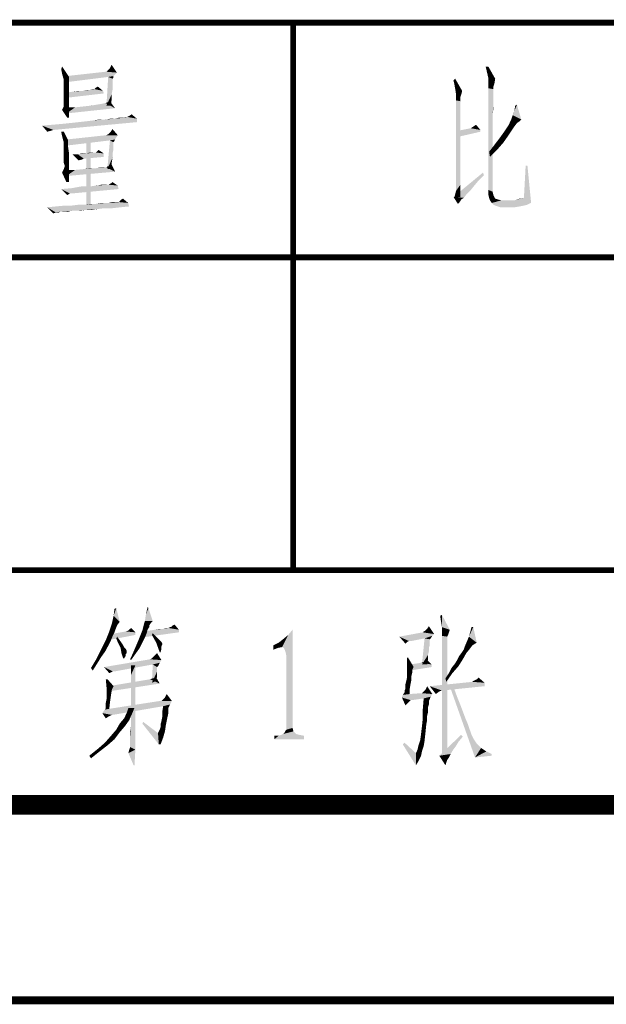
# Model space of a CAD drawing. Header units: millimetres. Extents: x 0 to 840, y 0 to 594.
# Tile 21 of 30: x 666 to 696, y 0 to 50. Entities that reach past the tile are written whole.
import ezdxf

# ---------------------------------------------------------------- set-up
doc = ezdxf.new("R2010")
doc.units = ezdxf.units.MM
doc.header["$LTSCALE"] = 46.2
doc.layers.get('0').update_dxf_attribs({"linetype": 'CONTINUOUS'})
doc.layers.add('GDU1040-22_DXF_FORMAT', color=7, linetype='CONTINUOUS')

msp = doc.modelspace()

# ---------------------------------------------------------------- linework, layer by layer
at = {"color": 1, "linetype": 'CONTINUOUS'}
for points in [[(670.635, 47.667), (670.724, 47.844), (670.99, 47.444)], [(668.19, 47.4), (668.146, 47.622), (668.19, 47.756)], [(668.235, 47.222), (668.19, 47.4), (668.19, 47.756)], [(668.235, 47.222), (668.19, 47.756), (668.546, 47.222)], [(670.457, 47.489), (670.99, 47.444), (668.412, 47.267)], [(670.457, 47.489), (668.412, 47.267), (670.412, 47.489)], [(670.99, 47.444), (670.901, 47.356), (668.412, 47.267)], [(668.412, 47.267), (670.901, 47.356), (670.812, 47.267)], [(670.457, 47.489), (670.546, 47.578), (670.635, 47.667)], [(670.99, 47.444), (670.457, 47.489), (670.635, 47.667)], [(689.967, 47.756), (689.967, 47.178), (689.833, 47.756)], [(689.967, 47.178), (689.967, 47.756), (690.322, 47.133)], [(668.546, 47.222), (668.279, 47.089), (668.235, 47.222)], [(668.279, 47), (668.279, 47.089), (668.546, 47.222)], [(668.279, 46.956), (668.279, 47), (668.546, 47.222)], [(668.279, 46.822), (668.279, 46.956), (668.546, 47.222)], [(668.279, 46.822), (668.546, 47.222), (668.546, 46.822)], [(670.812, 47.267), (670.546, 47.222), (668.412, 46.956)], [(670.812, 47.267), (668.412, 46.956), (668.412, 47.267)], [(670.768, 47.133), (670.457, 45.756), (670.546, 47.222)], [(670.768, 47.133), (670.768, 47.089), (670.457, 45.756)], [(670.768, 47.089), (670.768, 47), (670.457, 45.756)], [(670.768, 47), (670.768, 46.911), (670.457, 45.756)], [(670.768, 46.911), (670.768, 46.733), (670.457, 45.756)], [(670.546, 47.222), (670.812, 47.267), (670.812, 47.178)], [(670.546, 47.222), (670.812, 47.178), (670.768, 47.133)], [(688.233, 46.867), (688.189, 47.044), (688.278, 47.133)], [(688.278, 46.6), (688.233, 46.867), (688.278, 47.133)], [(688.278, 46.6), (688.278, 47.133), (688.633, 46.511)], [(690.322, 47.133), (689.967, 46.644), (689.967, 47.178)], [(690.322, 47.133), (690.278, 46.867), (689.967, 46.644)], [(690.278, 46.867), (690.233, 46.733), (689.967, 46.644)], [(668.546, 46.822), (668.279, 46.644), (668.279, 46.822)], [(668.279, 46.644), (668.546, 46.822), (668.546, 46.511)], [(668.546, 46.511), (668.279, 46.378), (668.279, 46.644)], [(668.279, 46.378), (668.546, 46.511), (668.546, 46.2)], [(668.546, 46.2), (668.279, 46.156), (668.279, 46.378)], [(668.412, 46.422), (668.724, 46.467), (670.279, 46.511)], [(668.412, 46.422), (670.279, 46.511), (670.324, 46.378)], [(670.324, 46.378), (668.412, 46.156), (668.412, 46.422)], [(669.257, 46.511), (670.279, 46.511), (668.724, 46.467)], [(669.257, 46.511), (668.724, 46.467), (669.035, 46.511)], [(669.612, 46.556), (669.257, 46.511), (669.479, 46.556)], [(670.279, 46.511), (669.257, 46.511), (669.612, 46.556)], [(669.79, 46.6), (669.835, 46.6), (669.612, 46.556)], [(669.79, 46.6), (669.612, 46.556), (669.746, 46.6)], [(670.279, 46.511), (669.612, 46.556), (669.835, 46.6)], [(669.835, 46.6), (669.879, 46.644), (670.012, 46.733)], [(669.835, 46.6), (670.012, 46.733), (670.279, 46.511)], [(670.768, 46.733), (670.768, 46.556), (670.457, 45.756)], [(670.768, 46.556), (670.724, 46.333), (670.457, 45.756)], [(670.724, 46.333), (670.724, 46.067), (670.457, 45.756)], [(688.633, 46.511), (688.322, 46.333), (688.278, 46.6)], [(688.322, 46.333), (688.633, 46.511), (688.589, 46.333)], [(688.589, 46.333), (688.544, 46.2), (688.322, 46.022)], [(688.589, 46.333), (688.322, 46.022), (688.322, 46.333)], [(690.233, 46.733), (690.233, 46.689), (689.967, 46.644)], [(689.967, 46.644), (690.233, 46.689), (690.233, 46.6)], [(690.233, 46.6), (689.967, 41.444), (689.967, 46.644)], [(690.233, 46.6), (690.233, 46.511), (689.967, 41.444)], [(690.233, 46.511), (690.233, 46.333), (689.967, 41.444)], [(690.233, 46.333), (690.233, 46.156), (689.967, 41.444)], [(668.279, 45.978), (668.279, 46.156), (668.546, 46.2)], [(668.279, 45.978), (668.546, 46.2), (668.546, 45.933)], [(668.546, 45.933), (668.279, 45.889), (668.279, 45.978)], [(668.279, 45.8), (668.279, 45.889), (668.546, 45.933)], [(668.279, 45.756), (668.279, 45.8), (668.546, 45.933)], [(668.279, 45.711), (668.279, 45.756), (668.546, 45.933)], [(668.279, 45.711), (668.546, 45.933), (668.546, 45.667)], [(669.657, 45.756), (669.924, 45.8), (670.19, 45.844)], [(670.901, 45.622), (669.657, 45.756), (670.19, 45.844)], [(670.901, 45.622), (670.19, 45.844), (670.412, 45.889)], [(670.901, 45.622), (670.412, 45.889), (670.546, 45.933)], [(670.457, 45.756), (670.724, 46.067), (670.679, 45.756)], [(670.546, 45.933), (670.635, 45.978), (670.901, 45.622)], [(688.544, 46.2), (688.544, 46.156), (688.322, 46.022)], [(688.544, 46.156), (688.544, 46.111), (688.322, 46.022)], [(688.322, 46.022), (688.544, 46.111), (688.544, 45.978)], [(688.544, 45.978), (688.322, 41.4), (688.322, 46.022)], [(688.544, 45.978), (688.544, 45.844), (688.322, 41.4)], [(688.544, 45.844), (688.544, 45.667), (688.322, 41.4)], [(690.233, 46.156), (690.189, 45.311), (689.967, 41.444)], [(690.233, 46.156), (690.233, 45.889), (690.189, 45.311)], [(690.233, 45.889), (690.233, 45.622), (690.189, 45.311)], [(668.19, 45.533), (668.235, 45.622), (668.546, 45.667)], [(668.19, 45.533), (668.546, 45.667), (668.546, 45.444)], [(668.546, 45.444), (668.457, 45.133), (668.19, 45.533)], [(668.546, 45.667), (668.235, 45.622), (668.279, 45.711)], [(668.857, 45.667), (670.901, 45.622), (668.412, 45.356)], [(668.857, 45.667), (668.412, 45.356), (668.412, 45.667)], [(668.546, 45.444), (668.546, 45.267), (668.457, 45.133)], [(670.901, 45.622), (668.857, 45.667), (669.257, 45.711)], [(670.901, 45.622), (669.257, 45.711), (669.657, 45.756)], [(688.544, 45.667), (688.544, 45.444), (688.322, 41.4)], [(688.544, 45.444), (688.544, 45.178), (688.322, 41.4)], [(691.211, 45.267), (691.3, 45.489), (691.433, 45.8)], [(691.211, 45.267), (691.433, 45.8), (691.655, 45.044)], [(691.3, 45.489), (691.344, 45.756), (691.433, 45.8)], [(667.168, 44.733), (667.701, 44.778), (672.012, 44.911)], [(667.168, 44.733), (672.012, 44.911), (667.746, 44.511)], [(667.701, 44.778), (668.19, 44.822), (672.012, 44.911)], [(668.19, 44.822), (668.635, 44.867), (672.012, 44.911)], [(668.457, 45.133), (668.546, 45.267), (668.546, 45.133)], [(672.012, 44.911), (668.635, 44.867), (669.035, 44.911)], [(669.035, 44.911), (669.435, 44.956), (672.012, 45.089)], [(669.035, 44.911), (672.012, 45.089), (672.012, 44.911)], [(669.435, 44.956), (669.79, 45), (672.012, 45.089)], [(669.79, 45), (670.412, 45.044), (672.012, 45.089)], [(670.412, 45.044), (669.79, 45), (670.101, 45.044)], [(670.901, 45.089), (672.012, 45.089), (670.412, 45.044)], [(670.901, 45.089), (670.412, 45.044), (670.679, 45.089)], [(671.212, 45.133), (671.346, 45.133), (670.901, 45.089)], [(671.212, 45.133), (670.901, 45.089), (671.079, 45.133)], [(672.012, 45.089), (670.901, 45.089), (671.346, 45.133)], [(671.479, 45.178), (671.524, 45.178), (671.346, 45.133)], [(671.479, 45.178), (671.346, 45.133), (671.435, 45.178)], [(672.012, 45.089), (671.346, 45.133), (671.524, 45.178)], [(672.012, 45.089), (671.524, 45.178), (671.612, 45.222)], [(671.612, 45.222), (671.746, 45.311), (672.012, 45.089)], [(688.544, 45.178), (688.544, 44.867), (688.322, 41.4)], [(688.544, 44.867), (688.544, 44.511), (688.322, 41.4)], [(690.189, 45.311), (690.189, 44.956), (689.967, 41.444)], [(690.189, 44.956), (690.189, 44.556), (689.967, 41.444)], [(691.567, 44.956), (690.989, 44.733), (691.122, 45)], [(691.567, 44.956), (691.433, 44.867), (690.989, 44.733)], [(690.989, 44.733), (691.433, 44.867), (691.3, 44.689)], [(691.655, 45.044), (691.122, 45), (691.211, 45.267)], [(691.122, 45), (691.655, 45.044), (691.567, 44.956)], [(667.746, 44.511), (667.435, 44.422), (667.168, 44.733)], [(667.746, 44.511), (667.612, 44.467), (667.435, 44.422)], [(668.279, 44.422), (668.19, 44.2), (668.146, 44.422)], [(668.235, 44.022), (668.19, 44.2), (668.279, 44.422)], [(668.235, 44.022), (668.279, 44.422), (668.501, 43.978)], [(670.546, 44.289), (670.59, 44.333), (670.679, 44.422)], [(671.035, 44.244), (670.546, 44.289), (670.679, 44.422)], [(670.679, 44.422), (670.768, 44.556), (671.035, 44.244)], [(688.544, 44.511), (688.544, 44.156), (688.322, 41.4)], [(689.567, 44.511), (688.411, 44.467), (689.078, 44.6)], [(688.411, 44.467), (689.567, 44.511), (689.567, 44.422)], [(689.567, 44.422), (688.411, 44.156), (688.411, 44.467)], [(689.078, 44.6), (689.211, 44.689), (689.344, 44.778)], [(689.078, 44.6), (689.344, 44.778), (689.567, 44.511)], [(690.189, 44.556), (690.189, 44.156), (689.967, 41.444)], [(691.122, 44.422), (690.589, 44.156), (690.811, 44.467)], [(690.589, 44.156), (691.122, 44.422), (690.944, 44.156)], [(691.3, 44.689), (690.811, 44.467), (690.989, 44.733)], [(690.811, 44.467), (691.3, 44.689), (691.122, 44.422)], [(668.501, 43.978), (668.279, 43.889), (668.235, 44.022)], [(668.279, 43.8), (668.279, 43.889), (668.501, 43.978)], [(668.279, 43.756), (668.279, 43.8), (668.501, 43.978)], [(668.279, 43.622), (668.279, 43.756), (668.501, 43.978)], [(668.279, 43.622), (668.501, 43.978), (668.501, 43.622)], [(671.035, 44.244), (670.946, 44.111), (668.412, 44.022)], [(671.035, 44.244), (668.412, 44.022), (670.457, 44.244)], [(668.412, 44.022), (670.946, 44.111), (670.901, 44.022)], [(670.901, 44.022), (670.635, 43.978), (668.412, 43.711)], [(670.901, 44.022), (668.412, 43.711), (668.412, 44.022)], [(669.657, 43.978), (669.435, 40.644), (669.435, 43.978)], [(669.435, 40.644), (669.657, 43.978), (669.657, 40.644)], [(671.035, 44.244), (670.457, 44.244), (670.546, 44.289)], [(670.812, 43.889), (670.501, 42.511), (670.635, 43.978)], [(670.812, 43.889), (670.812, 43.844), (670.501, 42.511)], [(670.812, 43.844), (670.812, 43.756), (670.501, 42.511)], [(670.635, 43.978), (670.901, 44.022), (670.857, 43.933)], [(670.635, 43.978), (670.857, 43.933), (670.812, 43.889)], [(688.544, 44.156), (688.544, 43.756), (688.322, 41.4)], [(690.189, 44.156), (690.189, 43.667), (689.967, 41.444)], [(690.944, 44.156), (690.722, 43.844), (690.322, 43.8)], [(690.944, 44.156), (690.322, 43.8), (690.589, 44.156)], [(690.322, 43.8), (690.722, 43.844), (690.411, 43.489)], [(668.501, 43.622), (668.279, 43.444), (668.279, 43.622)], [(668.279, 43.444), (668.501, 43.622), (668.546, 43.311)], [(668.546, 43.311), (668.279, 43.222), (668.279, 43.444)], [(668.279, 43), (668.279, 43.222), (668.546, 43.311)], [(668.279, 43), (668.546, 43.311), (668.546, 43)], [(669.435, 43.311), (670.324, 43.311), (668.99, 43.267)], [(669.435, 43.311), (668.99, 43.267), (669.212, 43.311)], [(668.99, 43.267), (670.324, 43.311), (670.324, 43.133)], [(669.879, 43.356), (669.924, 43.356), (669.435, 43.311)], [(669.835, 43.356), (669.879, 43.356), (669.435, 43.311)], [(669.746, 43.356), (669.835, 43.356), (669.435, 43.311)], [(669.746, 43.356), (669.435, 43.311), (669.612, 43.356)], [(670.324, 43.311), (669.435, 43.311), (669.924, 43.356)], [(670.324, 43.311), (669.924, 43.356), (669.968, 43.4)], [(669.968, 43.4), (670.057, 43.489), (670.324, 43.311)], [(670.812, 43.756), (670.812, 43.667), (670.501, 42.511)], [(670.812, 43.667), (670.812, 43.489), (670.501, 42.511)], [(670.812, 43.489), (670.768, 43.311), (670.501, 42.511)], [(670.768, 43.311), (670.768, 43.089), (670.501, 42.511)], [(688.544, 43.756), (688.544, 43.267), (688.322, 41.4)], [(690.189, 43.667), (690.189, 43.133), (689.967, 41.444)], [(690.411, 43.489), (690.011, 43.4), (690.322, 43.8)], [(690.011, 43.4), (690.411, 43.489), (690.055, 43.133)], [(668.546, 43), (668.279, 42.822), (668.279, 43)], [(668.324, 42.689), (668.279, 42.822), (668.546, 43)], [(668.324, 42.689), (668.546, 43), (668.546, 42.689)], [(668.99, 43.267), (669.035, 42.956), (668.724, 43.267)], [(668.99, 43.267), (670.324, 43.133), (669.301, 43.044)], [(668.99, 43.267), (669.301, 43.044), (669.035, 42.956)], [(669.301, 43.044), (669.212, 43), (669.035, 42.956)], [(670.768, 43.089), (670.724, 42.822), (670.501, 42.511)], [(670.501, 42.511), (670.724, 42.822), (670.724, 42.511)], [(688.544, 43.267), (688.544, 42.778), (688.322, 41.4)], [(690.189, 43.133), (690.189, 42.6), (689.967, 41.444)], [(668.546, 42.467), (668.19, 42.333), (668.279, 42.511)], [(668.19, 42.333), (668.546, 42.467), (668.546, 42.2)], [(668.546, 42.2), (668.412, 41.844), (668.19, 42.333)], [(668.279, 42.511), (668.324, 42.644), (668.546, 42.689)], [(668.279, 42.511), (668.546, 42.689), (668.546, 42.467)], [(668.546, 42.689), (668.324, 42.644), (668.324, 42.689)], [(668.857, 42.467), (670.901, 42.378), (668.412, 42.156)], [(668.857, 42.467), (668.412, 42.156), (668.412, 42.467)], [(668.857, 42.467), (669.301, 42.511), (669.924, 42.556)], [(670.901, 42.378), (668.857, 42.467), (669.924, 42.556)], [(669.924, 42.556), (669.301, 42.511), (669.657, 42.556)], [(670.324, 42.6), (670.457, 42.6), (669.924, 42.556)], [(670.324, 42.6), (669.924, 42.556), (670.19, 42.6)], [(670.901, 42.378), (669.924, 42.556), (670.457, 42.6)], [(670.59, 42.644), (670.457, 42.6), (670.501, 42.644)], [(670.901, 42.378), (670.457, 42.6), (670.59, 42.644)], [(670.59, 42.644), (670.724, 42.733), (670.901, 42.378)], [(689.744, 42.2), (688.189, 41.089), (689.7, 42.333)], [(688.544, 42.778), (688.544, 42.289), (688.322, 41.4)], [(690.189, 42.6), (690.189, 42.022), (689.967, 41.444)], [(691.967, 42.689), (691.789, 41.044), (691.878, 42.689)], [(691.789, 41.044), (691.967, 42.689), (692.144, 40.911)], [(668.546, 42.2), (668.546, 42.022), (668.412, 41.844)], [(668.412, 41.844), (668.546, 42.022), (668.546, 41.844)], [(670.59, 41.711), (670.635, 41.756), (670.724, 41.8)], [(671.035, 41.667), (670.59, 41.711), (670.724, 41.8)], [(670.724, 41.8), (670.768, 41.844), (671.035, 41.667)], [(689.744, 42.2), (689.478, 41.933), (688.189, 41.089)], [(689.478, 41.933), (689.255, 41.667), (688.189, 41.089)], [(688.544, 42.289), (688.544, 41.711), (688.322, 41.4)], [(689.967, 41.444), (690.189, 42.022), (690.189, 41.356)], [(668.146, 41.489), (668.679, 41.533), (671.035, 41.667)], [(668.146, 41.489), (671.035, 41.667), (671.079, 41.489)], [(668.146, 41.489), (671.079, 41.489), (668.59, 41.267)], [(668.59, 41.267), (668.457, 41.178), (668.146, 41.489)], [(668.59, 41.267), (671.079, 41.489), (668.724, 41.267)], [(668.679, 41.533), (669.612, 41.622), (671.035, 41.667)], [(669.612, 41.622), (668.679, 41.533), (669.168, 41.622)], [(671.035, 41.667), (669.612, 41.622), (669.924, 41.667)], [(670.546, 41.711), (670.59, 41.711), (669.924, 41.667)], [(670.412, 41.711), (670.546, 41.711), (669.924, 41.667)], [(670.412, 41.711), (669.924, 41.667), (670.19, 41.711)], [(671.035, 41.667), (669.924, 41.667), (670.59, 41.711)], [(670.635, 41.756), (670.59, 41.711), (670.59, 41.756)], [(689.255, 41.667), (689.078, 41.444), (688.189, 41.089)], [(689.078, 41.444), (688.855, 41.222), (688.189, 41.089)], [(688.544, 41.089), (688.233, 41.044), (688.322, 41.4)], [(688.322, 41.4), (688.544, 41.711), (688.544, 41.089)], [(690.189, 41.356), (689.967, 41.222), (689.967, 41.444)], [(689.967, 41.222), (690.189, 41.356), (690.233, 41.178)], [(671.079, 40.822), (671.124, 40.822), (670.59, 40.778)], [(671.035, 40.822), (671.079, 40.822), (670.59, 40.778)], [(670.99, 40.822), (671.035, 40.822), (670.59, 40.778)], [(670.857, 40.822), (670.99, 40.822), (670.59, 40.778)], [(670.857, 40.822), (670.59, 40.778), (670.724, 40.822)], [(671.568, 40.778), (670.59, 40.778), (671.124, 40.822)], [(671.124, 40.867), (671.168, 40.911), (671.301, 41)], [(671.124, 40.822), (671.124, 40.867), (671.301, 41)], [(671.124, 40.822), (671.301, 41), (671.568, 40.778)], [(671.168, 40.911), (671.212, 40.956), (671.301, 41)], [(688.189, 41.089), (688.855, 41.222), (688.722, 41.044)], [(688.189, 41.089), (688.722, 41.044), (688.589, 40.956)], [(688.589, 40.956), (688.411, 40.733), (688.189, 41.089)], [(688.589, 40.956), (688.5, 40.822), (688.411, 40.733)], [(690.233, 41.178), (690.011, 41.044), (689.967, 41.222)], [(690.011, 41.044), (690.233, 41.178), (690.322, 41)], [(690.322, 41), (690.055, 40.911), (690.011, 41.044)], [(690.322, 41), (690.455, 40.956), (690.055, 40.911)], [(690.055, 40.911), (690.455, 40.956), (690.633, 40.911)], [(690.633, 40.911), (690.144, 40.778), (690.055, 40.911)], [(691.3, 40.911), (692.144, 40.911), (690.144, 40.778)], [(690.633, 40.911), (691.3, 40.911), (690.144, 40.778)], [(690.144, 40.778), (692.144, 40.911), (692.144, 40.778)], [(691.3, 40.911), (691.567, 41), (691.789, 41.044)], [(692.144, 40.911), (691.3, 40.911), (691.789, 41.044)], [(671.612, 40.6), (667.435, 40.556), (667.879, 40.6)], [(667.435, 40.556), (671.612, 40.6), (671.168, 40.556)], [(667.435, 40.556), (671.168, 40.556), (670.368, 40.511)], [(667.435, 40.556), (670.368, 40.511), (668.101, 40.333)], [(667.435, 40.556), (668.101, 40.333), (667.879, 40.289)], [(667.879, 40.289), (667.746, 40.244), (667.435, 40.556)], [(667.879, 40.6), (668.679, 40.644), (671.568, 40.778)], [(667.879, 40.6), (671.568, 40.778), (671.612, 40.6)], [(668.679, 40.644), (667.879, 40.6), (668.324, 40.644)], [(667.968, 40.289), (667.879, 40.289), (668.101, 40.333)], [(667.968, 40.289), (668.101, 40.333), (668.012, 40.289)], [(670.368, 40.511), (668.679, 40.378), (668.101, 40.333)], [(668.19, 40.333), (668.101, 40.333), (668.679, 40.378)], [(668.324, 40.333), (668.19, 40.333), (668.679, 40.378)], [(668.324, 40.333), (668.679, 40.378), (668.501, 40.333)], [(668.679, 40.644), (669.39, 40.689), (671.568, 40.778)], [(669.39, 40.689), (668.679, 40.644), (669.035, 40.689)], [(670.368, 40.511), (670.012, 40.467), (668.679, 40.378)], [(670.012, 40.467), (669.39, 40.422), (668.679, 40.378)], [(668.901, 40.378), (668.679, 40.378), (669.39, 40.422)], [(668.901, 40.378), (669.39, 40.422), (669.124, 40.378)], [(669.39, 40.689), (669.924, 40.733), (671.568, 40.778)], [(669.924, 40.733), (669.39, 40.689), (669.657, 40.733)], [(669.39, 40.422), (670.012, 40.467), (669.701, 40.422)], [(670.59, 40.778), (671.568, 40.778), (669.924, 40.733)], [(670.412, 40.778), (670.59, 40.778), (669.924, 40.733)], [(670.412, 40.778), (669.924, 40.733), (670.19, 40.778)], [(670.368, 40.511), (671.168, 40.556), (670.768, 40.511)], [(692.144, 40.778), (690.233, 40.689), (690.144, 40.778)], [(690.233, 40.689), (692.144, 40.778), (691.967, 40.689)], [(691.967, 40.689), (690.322, 40.644), (690.233, 40.689)], [(690.322, 40.644), (691.967, 40.689), (691.789, 40.644)], [(691.789, 40.644), (690.455, 40.6), (690.322, 40.644)], [(690.455, 40.6), (691.789, 40.644), (691.567, 40.6)], [(691.567, 40.6), (690.589, 40.556), (690.455, 40.6)], [(690.589, 40.556), (691.567, 40.6), (691.3, 40.556)], [(671.135, 19.356), (670.735, 19.267), (670.824, 19.667)], [(670.824, 19.667), (670.869, 20.022), (670.958, 20.067)], [(670.824, 19.667), (670.958, 20.067), (671.135, 19.356)], [(672.424, 19.4), (672.469, 19.711), (672.602, 20.067)], [(672.424, 19.4), (672.602, 20.067), (672.824, 19.4)], [(672.602, 20.067), (672.469, 19.711), (672.558, 20.111)], [(687.555, 19.356), (687.511, 19.667), (687.6, 19.711)], [(687.6, 19.089), (687.555, 19.356), (687.6, 19.711)], [(687.6, 19.089), (687.6, 19.711), (688, 18.956)], [(671.002, 19.178), (670.602, 18.867), (670.735, 19.267)], [(671.002, 19.178), (670.913, 18.956), (670.602, 18.867)], [(670.735, 19.267), (671.135, 19.356), (671.002, 19.178)], [(672.647, 19.178), (672.335, 19.089), (672.38, 19.267)], [(672.335, 19.089), (672.647, 19.178), (672.647, 19.089)], [(672.824, 19.4), (672.735, 19.311), (672.38, 19.267)], [(672.824, 19.4), (672.38, 19.267), (672.424, 19.4)], [(672.38, 19.267), (672.735, 19.311), (672.647, 19.178)], [(673.758, 19.089), (673.802, 19.133), (673.935, 19.222)], [(673.758, 19.089), (673.935, 19.222), (674.158, 18.956)], [(673.802, 19.133), (673.847, 19.178), (673.935, 19.222)], [(686.844, 19), (686.933, 19.133), (687.2, 18.733)], [(670.869, 18.822), (670.424, 18.422), (670.602, 18.867)], [(670.869, 18.822), (670.78, 18.644), (670.424, 18.422)], [(670.424, 18.422), (670.78, 18.644), (670.691, 18.422)], [(671.935, 18.689), (670.558, 18.422), (670.691, 18.733)], [(670.602, 18.867), (670.913, 18.956), (670.869, 18.822)], [(671.935, 18.822), (670.691, 18.733), (671.447, 18.867)], [(670.691, 18.733), (671.935, 18.822), (671.935, 18.689)], [(671.935, 18.822), (671.447, 18.867), (671.58, 18.911)], [(671.58, 18.911), (671.713, 19.044), (671.935, 18.822)], [(672.424, 18.556), (672.113, 18.467), (672.202, 18.689)], [(672.513, 18.778), (672.202, 18.689), (672.291, 18.911)], [(672.202, 18.689), (672.513, 18.778), (672.424, 18.556)], [(674.158, 18.822), (672.247, 18.556), (672.335, 18.867)], [(672.647, 19.089), (672.558, 18.956), (672.291, 18.911)], [(672.647, 19.089), (672.291, 18.911), (672.335, 19.089)], [(672.291, 18.911), (672.558, 18.956), (672.513, 18.778)], [(672.335, 18.867), (672.647, 18.911), (674.158, 18.956)], [(672.335, 18.867), (674.158, 18.956), (674.158, 18.822)], [(674.158, 18.956), (672.647, 18.911), (672.958, 18.956)], [(672.78, 18.689), (672.824, 18.778), (673.002, 18.6)], [(673.002, 18.6), (673.002, 18.289), (672.78, 18.689)], [(673.358, 19), (672.958, 18.956), (673.18, 19)], [(674.158, 18.956), (672.958, 18.956), (673.358, 19)], [(673.624, 19.044), (673.358, 19), (673.491, 19.044)], [(674.158, 18.956), (673.358, 19), (673.624, 19.044)], [(673.758, 19.089), (673.624, 19.044), (673.713, 19.089)], [(674.158, 18.956), (673.624, 19.044), (673.758, 19.089)], [(679.434, 18.067), (679.745, 18.689), (679.967, 18.956)], [(679.523, 18.022), (679.434, 18.067), (679.967, 18.956)], [(679.434, 18.067), (679.478, 18.467), (679.745, 18.689)], [(679.567, 17.933), (679.523, 18.022), (679.967, 18.956)], [(679.612, 17.8), (679.567, 17.933), (679.967, 18.956)], [(679.656, 17.578), (679.612, 17.8), (679.967, 18.956)], [(679.656, 17.578), (679.967, 18.956), (679.967, 13.933)], [(687.2, 18.733), (685.422, 18.6), (686.622, 18.822)], [(687.2, 18.733), (687.111, 18.644), (685.422, 18.6)], [(686.711, 18.511), (685.422, 18.6), (687.111, 18.644)], [(686.622, 18.822), (686.667, 18.867), (686.755, 18.911)], [(687.2, 18.733), (686.622, 18.822), (686.755, 18.911)], [(686.711, 18.511), (687.111, 18.644), (687.022, 18.511)], [(687.2, 18.733), (686.755, 18.911), (686.844, 19)], [(688, 18.956), (687.6, 18.867), (687.6, 19.089)], [(687.6, 18.867), (688, 18.956), (687.955, 18.822)], [(687.955, 18.822), (687.6, 18.644), (687.6, 18.867)], [(687.955, 18.822), (687.911, 18.689), (687.6, 18.644)], [(687.6, 18.644), (687.911, 18.689), (687.867, 18.6)], [(687.867, 18.6), (687.6, 12.422), (687.6, 18.644)], [(689.2, 19.089), (688.978, 18.6), (689.111, 19.089)], [(688.978, 18.6), (689.2, 19.089), (689.378, 18.289)], [(670.558, 18.156), (670.424, 17.889), (670.113, 17.8)], [(670.558, 18.156), (670.113, 17.8), (670.291, 18.156)], [(670.691, 18.422), (670.291, 18.156), (670.424, 18.422)], [(670.291, 18.156), (670.691, 18.422), (670.558, 18.156)], [(670.958, 18.511), (671.002, 18.6), (671.135, 18.422)], [(671.135, 18.422), (671.047, 18.289), (670.958, 18.511)], [(671.047, 18.289), (671.135, 18.422), (671.224, 18.289)], [(671.224, 18.289), (671.18, 18.022), (671.047, 18.289)], [(671.224, 18.289), (671.313, 18.156), (671.18, 18.022)], [(671.313, 18.156), (671.358, 18.067), (671.18, 18.022)], [(672.158, 18.022), (671.847, 17.844), (671.98, 18.156)], [(672.291, 18.289), (671.98, 18.156), (672.113, 18.467)], [(671.98, 18.156), (672.291, 18.289), (672.158, 18.022)], [(672.113, 18.467), (672.424, 18.556), (672.291, 18.289)], [(673.002, 18.6), (673.18, 18.422), (673.002, 18.289)], [(673.18, 18.422), (673.269, 18.333), (673.002, 18.289)], [(673.002, 18.289), (673.269, 18.333), (673.313, 18.244)], [(673.002, 18.289), (673.313, 18.244), (673.269, 18.111)], [(673.269, 18.111), (673.18, 17.8), (673.002, 18.289)], [(673.313, 18.244), (673.313, 18.2), (673.269, 18.111)], [(679.434, 18.067), (678.989, 18.156), (679.256, 18.289)], [(678.989, 18.156), (679.434, 18.067), (679.212, 18.022)], [(679.212, 18.022), (678.989, 17.933), (678.989, 18.156)], [(679.434, 18.067), (679.256, 18.289), (679.478, 18.467)], [(685.422, 18.6), (686.711, 18.511), (685.911, 18.378)], [(685.422, 18.6), (685.911, 18.378), (685.822, 18.333)], [(685.822, 18.333), (685.733, 18.244), (685.422, 18.6)], [(686, 18.378), (685.911, 18.378), (686.711, 18.511)], [(686, 18.378), (686.711, 18.511), (686.044, 18.378)], [(686.978, 18.467), (686.578, 17.178), (686.711, 18.511)], [(686.978, 18.467), (686.978, 18.378), (686.578, 17.178)], [(686.978, 18.378), (686.978, 18.333), (686.578, 17.178)], [(686.978, 18.333), (686.978, 18.244), (686.578, 17.178)], [(686.978, 18.244), (686.978, 18.156), (686.578, 17.178)], [(686.978, 18.156), (686.933, 18.022), (686.578, 17.178)], [(686.711, 18.511), (687.022, 18.511), (686.978, 18.467)], [(687.867, 18.6), (687.867, 18.511), (687.6, 12.422)], [(687.867, 18.511), (687.867, 18.467), (687.6, 12.422)], [(687.867, 18.467), (687.867, 18.378), (687.6, 12.422)], [(687.867, 18.378), (687.867, 18.244), (687.6, 12.422)], [(687.867, 18.244), (687.867, 18.067), (687.6, 12.422)], [(689.378, 18.289), (688.755, 18.067), (688.978, 18.6)], [(689.378, 18.289), (689.289, 18.244), (688.755, 18.067)], [(689.289, 18.244), (689.155, 18.156), (688.755, 18.067)], [(688.755, 18.067), (689.155, 18.156), (689.022, 17.978)], [(670.202, 17.578), (669.935, 17.444), (670.113, 17.8)], [(670.113, 17.8), (670.424, 17.889), (670.202, 17.578)], [(671.18, 18.022), (671.358, 18.067), (671.447, 17.978)], [(671.447, 17.978), (671.224, 17.756), (671.18, 18.022)], [(671.447, 17.978), (671.491, 17.889), (671.224, 17.756)], [(671.491, 17.889), (671.491, 17.844), (671.224, 17.756)], [(671.224, 17.756), (671.491, 17.844), (671.491, 17.756)], [(671.224, 17.756), (671.491, 17.756), (671.447, 17.711)], [(671.447, 17.711), (671.313, 17.489), (671.224, 17.756)], [(671.447, 17.711), (671.447, 17.622), (671.313, 17.489)], [(671.935, 17.711), (671.669, 17.444), (671.847, 17.844)], [(671.669, 17.444), (671.935, 17.711), (671.713, 17.4)], [(671.847, 17.844), (672.158, 18.022), (671.935, 17.711)], [(672.78, 17.489), (672.824, 17.533), (673.047, 17.756)], [(672.78, 17.489), (673.047, 17.756), (673.269, 17.4)], [(672.824, 17.533), (672.913, 17.622), (673.047, 17.756)], [(673.269, 18.111), (673.269, 17.978), (673.18, 17.8)], [(673.18, 17.8), (673.269, 17.978), (673.224, 17.8)], [(686.933, 18.022), (686.933, 17.844), (686.578, 17.178)], [(686.933, 17.844), (686.889, 17.667), (686.578, 17.178)], [(686.889, 17.667), (686.889, 17.444), (686.578, 17.178)], [(687.867, 18.067), (687.867, 17.889), (687.6, 12.422)], [(687.867, 17.889), (687.867, 17.622), (687.6, 12.422)], [(688.4, 17.444), (688.489, 17.622), (688.844, 17.756)], [(688.4, 17.444), (688.844, 17.756), (688.667, 17.444)], [(688.844, 17.756), (688.489, 17.622), (688.622, 17.8)], [(688.622, 17.8), (688.711, 17.933), (689.022, 17.978)], [(688.622, 17.8), (689.022, 17.978), (688.844, 17.756)], [(689.022, 17.978), (688.711, 17.933), (688.755, 18.067)], [(669.98, 17.222), (669.669, 17), (669.935, 17.444)], [(669.669, 17), (669.98, 17.222), (669.758, 16.867)], [(669.935, 17.444), (670.202, 17.578), (669.98, 17.222)], [(673.269, 17.4), (670.335, 17.044), (672.691, 17.444)], [(673.269, 17.4), (673.18, 17.267), (670.335, 17.044)], [(673.18, 17.267), (672.824, 17.178), (670.335, 17.044)], [(670.78, 16.822), (670.335, 17.044), (672.824, 17.178)], [(670.78, 16.822), (672.824, 17.178), (670.869, 16.822)], [(671.313, 17.489), (671.447, 17.622), (671.358, 17.489)], [(671.669, 13.356), (671.713, 14.022), (671.935, 17.133)], [(671.669, 13.222), (671.669, 13.356), (671.935, 17.133)], [(671.669, 13.089), (671.669, 13.222), (671.935, 17.133)], [(671.669, 13), (671.669, 13.089), (671.935, 17.133)], [(671.669, 12.956), (671.669, 13), (671.935, 17.133)], [(671.669, 12.956), (671.935, 17.133), (671.935, 12.822)], [(671.935, 17.133), (671.713, 16.644), (671.713, 17.133)], [(671.713, 16.156), (671.713, 16.644), (671.935, 17.133)], [(671.713, 15.711), (671.713, 16.156), (671.935, 17.133)], [(671.713, 15.311), (671.713, 15.711), (671.935, 17.133)], [(671.713, 14.956), (671.713, 15.311), (671.935, 17.133)], [(671.713, 14.6), (671.713, 14.956), (671.935, 17.133)], [(671.713, 14.289), (671.713, 14.6), (671.935, 17.133)], [(671.713, 14.022), (671.713, 14.289), (671.935, 17.133)], [(673.269, 17.4), (672.691, 17.444), (672.78, 17.489)], [(673.047, 17.044), (672.78, 16.244), (672.824, 17.178)], [(672.824, 17.178), (673.18, 17.267), (673.135, 17.178)], [(672.824, 17.178), (673.135, 17.178), (673.047, 17.044)], [(673.135, 17.178), (673.091, 17.089), (673.047, 17.044)], [(679.967, 13.933), (679.656, 13.844), (679.656, 17.578)], [(685.867, 17.533), (686.133, 17.089), (685.822, 17.044)], [(685.867, 17.533), (685.822, 17.044), (685.822, 17.533)], [(687.067, 17.178), (685.955, 17.178), (686.267, 17.222)], [(687.067, 17.178), (687.067, 17.044), (685.955, 16.867)], [(687.067, 17.178), (685.955, 16.867), (685.955, 17.178)], [(687.067, 17.178), (686.267, 17.222), (686.533, 17.267)], [(687.067, 17.178), (686.533, 17.267), (686.711, 17.311)], [(686.578, 17.178), (686.889, 17.444), (686.844, 17.178)], [(686.711, 17.311), (686.844, 17.4), (687.067, 17.178)], [(687.867, 17.622), (687.867, 17.311), (687.6, 12.422)], [(687.867, 17.311), (687.867, 16.956), (687.6, 12.422)], [(688.444, 17.089), (688.089, 17), (688.267, 17.222)], [(688.667, 17.444), (688.267, 17.222), (688.4, 17.444)], [(688.267, 17.222), (688.667, 17.444), (688.444, 17.089)], [(670.78, 16.822), (670.602, 16.733), (670.335, 17.044)], [(673.047, 17.044), (673.047, 16.956), (672.78, 16.244)], [(673.047, 16.956), (673.047, 16.822), (672.78, 16.244)], [(673.047, 16.822), (673.047, 16.6), (672.78, 16.244)], [(685.822, 17.044), (686.133, 17.089), (686.133, 17)], [(686.133, 17), (685.822, 16.556), (685.822, 17.044)], [(686.133, 17), (686.089, 16.911), (685.822, 16.556)], [(686.089, 16.911), (686.089, 16.778), (685.822, 16.556)], [(686.089, 16.778), (686.044, 16.6), (685.822, 16.556)], [(687.867, 16.956), (687.867, 16.556), (687.6, 12.422)], [(688.133, 16.733), (687.778, 16.467), (687.955, 16.733)], [(687.778, 16.467), (688.133, 16.733), (687.822, 16.289)], [(687.955, 16.733), (688.089, 17), (688.444, 17.089)], [(687.955, 16.733), (688.444, 17.089), (688.133, 16.733)], [(670.513, 16.422), (670.469, 15.933), (670.424, 16.422)], [(670.513, 16.422), (670.824, 16.067), (670.469, 15.933)], [(673.18, 16.2), (670.558, 16.067), (672.691, 16.422)], [(670.558, 16.067), (673.18, 16.2), (670.558, 15.8)], [(672.691, 16.422), (672.824, 16.467), (673.002, 16.511)], [(672.691, 16.422), (673.002, 16.511), (673.18, 16.2)], [(673.047, 16.6), (673.002, 16.333), (672.78, 16.244)], [(686, 16.2), (685.733, 16.156), (685.778, 16.333)], [(685.733, 16.022), (685.733, 16.156), (686, 16.2)], [(685.733, 15.933), (685.733, 16.022), (686, 16.2)], [(685.733, 15.933), (686, 16.2), (685.955, 15.933)], [(686.044, 16.422), (685.778, 16.333), (685.822, 16.556)], [(685.778, 16.333), (686.044, 16.422), (686, 16.2)], [(685.822, 16.556), (686.044, 16.6), (686.044, 16.422)], [(689.778, 16.244), (686.978, 16.067), (689.155, 16.289)], [(686.978, 16.067), (689.778, 16.244), (689.778, 16.067)], [(687.867, 16.556), (687.867, 16.111), (687.6, 12.422)], [(689.155, 16.289), (689.289, 16.378), (689.378, 16.422)], [(689.778, 16.244), (689.155, 16.289), (689.378, 16.422)], [(689.155, 16.289), (689.2, 16.333), (689.289, 16.378)], [(689.378, 16.422), (689.467, 16.511), (689.778, 16.244)], [(670.469, 15.933), (670.824, 16.067), (670.735, 15.889)], [(670.735, 15.889), (670.469, 15.444), (670.469, 15.933)], [(670.735, 15.889), (670.691, 15.622), (670.469, 15.444)], [(670.469, 15.444), (670.691, 15.622), (670.647, 15.311)], [(673.447, 15.489), (673.535, 15.667), (673.802, 15.311)], [(687.022, 15.533), (685.555, 15.489), (685.6, 15.622)], [(685.955, 15.667), (685.6, 15.622), (685.689, 15.756)], [(685.955, 15.667), (687.111, 15.667), (685.6, 15.622)], [(685.6, 15.622), (687.111, 15.667), (687.022, 15.533)], [(685.955, 15.933), (685.689, 15.844), (685.733, 15.933)], [(685.689, 15.756), (685.689, 15.844), (685.955, 15.933)], [(685.689, 15.756), (685.955, 15.933), (685.955, 15.667)], [(687.111, 15.667), (685.955, 15.667), (686.578, 15.711)], [(686.578, 15.711), (686.667, 15.8), (686.755, 15.889)], [(687.111, 15.667), (686.578, 15.711), (686.755, 15.889)], [(686.578, 15.711), (686.622, 15.756), (686.667, 15.8)], [(686.755, 15.889), (686.844, 16.067), (687.111, 15.667)], [(686.978, 16.067), (689.778, 16.067), (687.6, 15.844)], [(686.978, 16.067), (687.6, 15.844), (687.467, 15.8)], [(687.467, 15.8), (687.289, 15.667), (686.978, 16.067)], [(687.867, 16.111), (687.867, 15.622), (687.6, 12.422)], [(687.867, 15.622), (687.867, 15.089), (687.6, 12.422)], [(688.178, 16.067), (689.289, 12.422), (688, 16.067)], [(688.178, 16.067), (688.355, 15.578), (689.289, 12.422)], [(670.647, 15.311), (670.424, 15.222), (670.469, 15.444)], [(670.424, 15.044), (670.424, 15.222), (670.647, 15.311)], [(670.424, 14.956), (670.424, 15.044), (670.647, 15.311)], [(670.424, 14.956), (670.647, 15.311), (670.602, 14.911)], [(673.802, 15.311), (673.713, 15.133), (670.602, 14.911)], [(673.269, 15.311), (673.802, 15.311), (670.602, 14.911)], [(673.269, 15.311), (670.602, 14.911), (673.18, 15.311)], [(673.713, 15.133), (673.358, 15.044), (670.602, 14.911)], [(673.269, 15.311), (673.358, 15.4), (673.447, 15.489)], [(673.802, 15.311), (673.269, 15.311), (673.447, 15.489)], [(673.358, 15.044), (673.713, 15.133), (673.669, 15.044)], [(686.667, 15.444), (685.555, 15.489), (687.022, 15.533)], [(685.555, 15.489), (686.667, 15.444), (686, 15.356)], [(685.555, 15.489), (686, 15.356), (685.955, 15.311)], [(685.955, 15.311), (685.733, 15.089), (685.555, 15.489)], [(685.955, 15.311), (685.867, 15.222), (685.733, 15.089)], [(686, 15.356), (686.667, 15.444), (686.089, 15.356)], [(686.978, 15.4), (686.622, 14.911), (686.667, 15.444)], [(686.978, 15.4), (686.933, 15.311), (686.622, 14.911)], [(686.933, 15.311), (686.933, 15.222), (686.622, 14.911)], [(686.933, 15.222), (686.933, 15.178), (686.622, 14.911)], [(686.933, 15.178), (686.933, 15.133), (686.622, 14.911)], [(686.933, 15.133), (686.889, 15), (686.622, 14.911)], [(686.667, 15.444), (687.022, 15.533), (686.978, 15.4)], [(688.355, 15.578), (688.533, 15.133), (689.289, 12.422)], [(688.533, 15.133), (688.667, 14.778), (689.289, 12.422)], [(670.247, 14.689), (670.335, 14.822), (673.358, 15.044)], [(670.735, 14.6), (670.247, 14.689), (673.358, 15.044)], [(670.247, 14.689), (670.735, 14.6), (670.647, 14.556)], [(670.247, 14.689), (670.647, 14.556), (670.558, 14.511)], [(670.558, 14.511), (670.424, 14.422), (670.247, 14.689)], [(670.335, 14.822), (670.38, 14.867), (673.358, 15.044)], [(670.38, 14.867), (670.602, 14.911), (673.358, 15.044)], [(670.602, 14.911), (670.38, 14.867), (670.424, 14.956)], [(670.735, 14.6), (673.358, 15.044), (670.78, 14.6)], [(671.758, 14.644), (671.358, 14.422), (671.491, 14.689)], [(671.358, 14.422), (671.758, 14.644), (671.624, 14.333)], [(671.891, 14.956), (671.491, 14.689), (671.58, 14.956)], [(671.491, 14.689), (671.891, 14.956), (671.758, 14.644)], [(673.669, 15.044), (673.624, 14.956), (673.313, 14.778)], [(673.669, 15.044), (673.313, 14.778), (673.358, 15.044)], [(673.624, 14.956), (673.624, 14.867), (673.313, 14.778)], [(673.313, 14.778), (673.624, 14.867), (673.624, 14.778)], [(673.624, 14.778), (673.624, 14.689), (673.313, 14.511)], [(673.624, 14.778), (673.313, 14.511), (673.313, 14.778)], [(673.313, 14.511), (673.624, 14.689), (673.58, 14.511)], [(686.622, 14.911), (686.889, 15), (686.889, 14.867)], [(686.889, 14.867), (686.622, 14.422), (686.622, 14.911)], [(686.889, 14.867), (686.889, 14.733), (686.622, 14.422)], [(686.889, 14.733), (686.844, 14.556), (686.622, 14.422)], [(687.867, 15.089), (687.867, 14.556), (687.6, 12.422)], [(688.667, 14.778), (688.8, 14.422), (689.289, 12.422)], [(671.402, 14.022), (670.958, 13.844), (671.135, 14.156)], [(671.624, 14.333), (671.135, 14.156), (671.358, 14.422)], [(671.135, 14.156), (671.624, 14.333), (671.402, 14.022)], [(672.291, 14.156), (672.335, 14.244), (673.091, 13.667)], [(673.091, 13.667), (673.135, 13.089), (672.291, 14.156)], [(673.535, 14.289), (673.224, 14.111), (673.269, 14.289)], [(673.224, 14.111), (673.535, 14.289), (673.491, 14.067)], [(673.491, 14.067), (673.224, 13.978), (673.224, 14.111)], [(673.58, 14.511), (673.269, 14.289), (673.313, 14.511)], [(673.269, 14.289), (673.58, 14.511), (673.535, 14.289)], [(686.844, 14.333), (686.578, 14.022), (686.622, 14.422)], [(686.844, 14.333), (686.8, 14.111), (686.578, 14.022)], [(686.578, 14.022), (686.8, 14.111), (686.755, 13.667)], [(686.622, 14.422), (686.844, 14.556), (686.844, 14.333)], [(687.867, 14.556), (687.867, 13.933), (687.6, 12.422)], [(688.8, 14.422), (688.933, 14.111), (689.289, 12.422)], [(688.933, 14.111), (689.022, 13.844), (689.289, 12.422)], [(671.135, 13.711), (670.691, 13.533), (670.958, 13.844)], [(670.691, 13.533), (671.135, 13.711), (670.869, 13.356)], [(670.958, 13.844), (671.402, 14.022), (671.135, 13.711)], [(671.669, 13.533), (671.669, 13.756), (671.713, 14.022)], [(671.669, 13.356), (671.669, 13.533), (671.713, 14.022)], [(673.447, 13.756), (673.091, 13.667), (673.135, 13.756)], [(673.091, 13.667), (673.447, 13.756), (673.358, 13.444)], [(673.091, 13.667), (673.358, 13.444), (673.135, 13.089)], [(673.135, 13.756), (673.18, 13.844), (673.491, 14.067)], [(673.135, 13.756), (673.491, 14.067), (673.447, 13.756)], [(673.18, 13.844), (673.224, 13.978), (673.491, 14.067)], [(680.145, 13.622), (679.389, 13.578), (679.478, 13.622)], [(679.389, 13.578), (680.145, 13.622), (680.323, 13.578)], [(679.478, 13.622), (679.523, 13.667), (680.012, 13.756)], [(679.478, 13.622), (680.012, 13.756), (680.145, 13.622)], [(679.523, 13.667), (679.567, 13.711), (680.012, 13.756)], [(680.012, 13.756), (679.567, 13.711), (679.612, 13.8)], [(679.612, 13.8), (679.656, 13.844), (679.967, 13.933)], [(679.612, 13.8), (679.967, 13.933), (680.012, 13.756)], [(686.489, 13.311), (686.533, 13.622), (686.755, 13.667)], [(686.489, 13.311), (686.755, 13.667), (686.711, 13.267)], [(686.755, 13.667), (686.533, 13.622), (686.578, 14.022)], [(687.867, 13.933), (687.867, 13.267), (687.6, 12.422)], [(689.022, 13.844), (689.111, 13.578), (689.289, 12.422)], [(670.513, 13.044), (670.024, 12.867), (670.38, 13.178)], [(670.869, 13.356), (670.38, 13.178), (670.691, 13.533)], [(670.38, 13.178), (670.869, 13.356), (670.513, 13.044)], [(673.135, 13.089), (673.358, 13.444), (673.224, 13.089)], [(679.256, 13.533), (680.545, 13.533), (679.034, 13.356)], [(679.167, 13.533), (679.256, 13.533), (679.034, 13.356)], [(679.167, 13.533), (679.034, 13.356), (679.034, 13.533)], [(679.034, 13.356), (680.545, 13.533), (680.545, 13.356)], [(680.323, 13.578), (679.256, 13.533), (679.389, 13.578)], [(679.256, 13.533), (680.323, 13.578), (680.545, 13.533)], [(685.6, 13.089), (685.689, 13.178), (686.267, 12.644)], [(686.711, 13.267), (686.4, 13.044), (686.489, 13.311)], [(686.4, 13.044), (686.711, 13.267), (686.667, 13)], [(688.667, 13.489), (687.467, 12.511), (688.578, 13.578)], [(688.667, 13.489), (688.444, 13.222), (687.467, 12.511)], [(688.444, 13.222), (688.311, 13), (687.467, 12.511)], [(687.867, 13.267), (687.867, 12.6), (687.6, 12.422)], [(689.111, 13.578), (689.2, 13.4), (689.289, 12.422)], [(689.2, 13.4), (689.378, 13.133), (689.289, 12.422)], [(689.378, 13.133), (689.6, 12.911), (689.289, 12.422)], [(670.113, 12.733), (669.58, 12.511), (670.024, 12.867)], [(669.58, 12.511), (670.113, 12.733), (669.669, 12.378)], [(670.024, 12.867), (670.513, 13.044), (670.113, 12.733)], [(671.935, 12.822), (671.58, 12.644), (671.624, 12.822)], [(671.847, 12.022), (671.58, 12.644), (671.935, 12.822)], [(671.935, 12.822), (671.624, 12.822), (671.669, 12.956)], [(671.847, 12.022), (671.935, 12.822), (671.891, 12.022)], [(686.267, 12.644), (686.267, 12.022), (685.6, 13.089)], [(686.578, 12.733), (686.267, 12.644), (686.355, 12.822)], [(686.267, 12.644), (686.578, 12.733), (686.533, 12.511)], [(686.267, 12.644), (686.533, 12.511), (686.267, 12.022)], [(686.667, 13), (686.355, 12.822), (686.4, 13.044)], [(686.355, 12.822), (686.667, 13), (686.578, 12.733)], [(688.311, 13), (688.178, 12.822), (687.467, 12.511)], [(688.178, 12.822), (688.044, 12.6), (687.467, 12.511)], [(687.467, 12.511), (688.044, 12.6), (687.955, 12.422)], [(689.6, 12.911), (689.867, 12.733), (689.289, 12.422)], [(689.867, 12.733), (690.133, 12.6), (689.289, 12.422)], [(690.133, 12.6), (690.133, 12.511), (689.289, 12.422)], [(686.533, 12.511), (686.444, 12.333), (686.267, 12.022)], [(686.444, 12.333), (686.355, 12.156), (686.267, 12.022)], [(687.467, 12.511), (687.955, 12.422), (687.867, 12.289)], [(687.867, 12.289), (687.778, 12.022), (687.467, 12.511)], [(687.867, 12.289), (687.822, 12.156), (687.778, 12.022)]]:
    msp.add_solid(points, dxfattribs=at)
at = {"layer": 'GDU1040-22_DXF_FORMAT', "color": 1, "linetype": 'CONTINUOUS'}
for points, const_width in [([(470, 50), (710, 50)], 0.3), ([(680, 22), (680, 50)], 0.3), ([(590, 38), (710, 38)], 0.3), ([(590, 22), (710, 22)], 0.3), ([(-0.2, 0), (840, 0)], 0.4)]:
    msp.add_lwpolyline(points, dxfattribs=dict(at, const_width=const_width))
at = {"layer": 'GDU1040-22_DXF_FORMAT', "color": 7, "linetype": 'CONTINUOUS', "const_width": 1}
msp.add_lwpolyline([(49.5, 10), (830.5, 10)], dxfattribs=at)

doc.saveas('drawing.dxf')
